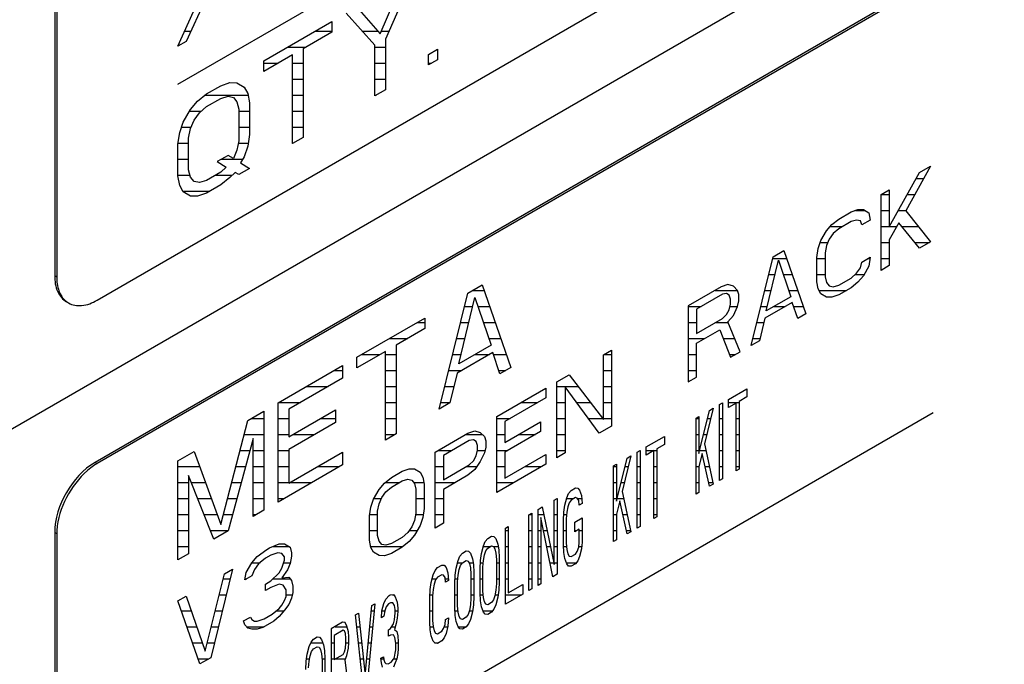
# Model space of a CAD drawing. Header units: millimetres. Extents: x 0 to 5600, y -1552 to 3960.
# Tile 157 of 199: x 4809 to 4843, y 2545 to 2567. Entities that reach past the tile are written whole.
import ezdxf

# ---------------------------------------------------------------- set-up
doc = ezdxf.new("R2010")
doc.units = ezdxf.units.MM
doc.header["$LTSCALE"] = 308
doc.layers.get('0').update_dxf_attribs({"linetype": 'CONTINUOUS'})

msp = doc.modelspace()

# ---------------------------------------------------------------- linework, layer by layer
at = {"color": 7, "linetype": 'Continuous'}
for p, q in [((4811.71, 2557.258), (4879.592, 2596.449)), ((4597.774, 2430.966), (4882.384, 2595.285)), ((4810.225, 2594.041), (4810.225, 2558.115)), ((4810.296, 2594), (4810.296, 2558.074)), ((4879.521, 2590.774), (4811.639, 2551.583)), ((4879.592, 2590.733), (4811.71, 2551.542)), ((4814.538, 2564.81), (4840.97, 2580.07)), ((4821.613, 2566.573), (4822.427, 2568.446)), ((4822.803, 2568.663), (4821.801, 2566.386)), ((4814.538, 2566.137), (4815.352, 2567.962)), ((4815.496, 2567.763), (4814.826, 2566.303)), ((4820.799, 2567.506), (4821.613, 2566.573)), ((4821.425, 2566.17), (4820.424, 2567.289)), ((4817.544, 2565.627), (4819.923, 2567)), ((4819.923, 2567), (4819.923, 2566.631)), ((4819.923, 2566.631), (4818.921, 2566.053)), ((4821.801, 2566.386), (4821.801, 2564.614)), ((4814.826, 2566.303), (4814.538, 2566.137)), ((4818.921, 2566.053), (4818.921, 2562.952)), ((4821.425, 2564.398), (4821.425, 2566.17)), ((4823.304, 2565.851), (4823.617, 2566.032)), ((4823.617, 2566.032), (4823.617, 2565.663)), ((4818.545, 2565.836), (4817.544, 2565.257)), ((4818.545, 2562.735), (4818.545, 2565.836)), ((4823.304, 2565.482), (4823.304, 2565.851)), ((4817.544, 2565.257), (4817.544, 2565.627)), ((4823.617, 2565.663), (4823.304, 2565.482)), ((4815.54, 2564.47), (4816.041, 2564.759)), ((4816.041, 2564.759), (4816.354, 2564.866)), ((4816.354, 2564.866), (4816.604, 2564.863)), ((4816.604, 2564.863), (4816.855, 2564.712)), ((4816.855, 2564.712), (4816.98, 2564.489)), ((4815.227, 2564.215), (4815.54, 2564.47)), ((4815.54, 2564.027), (4816.041, 2564.316)), ((4816.041, 2564.316), (4816.291, 2564.387)), ((4816.291, 2564.387), (4816.479, 2564.348)), ((4816.479, 2564.348), (4816.604, 2564.198)), ((4816.98, 2564.489), (4817.043, 2564.156)), ((4821.801, 2564.614), (4821.425, 2564.398)), ((4814.977, 2563.923), (4815.227, 2564.215)), ((4815.29, 2563.809), (4815.54, 2564.027)), ((4816.604, 2564.198), (4816.667, 2563.939)), ((4817.043, 2564.156), (4817.043, 2563.049)), ((4814.726, 2563.483), (4814.977, 2563.923)), ((4815.102, 2563.552), (4815.29, 2563.809)), ((4816.667, 2563.939), (4816.667, 2562.832)), ((4814.601, 2563.116), (4814.726, 2563.483)), ((4814.914, 2562.927), (4814.977, 2563.259)), ((4814.977, 2563.259), (4815.102, 2563.552)), ((4814.538, 2562.71), (4814.601, 2563.116)), ((4814.914, 2561.82), (4814.914, 2562.927)), ((4817.043, 2563.049), (4816.98, 2562.643)), ((4818.921, 2562.952), (4818.545, 2562.735)), ((4814.538, 2561.603), (4814.538, 2562.71)), ((4816.667, 2562.832), (4816.604, 2562.5)), ((4816.98, 2562.643), (4816.855, 2562.276)), ((4816.291, 2562.32), (4815.916, 2562.103)), ((4816.479, 2562.207), (4816.291, 2562.32)), ((4816.604, 2562.5), (4816.479, 2562.207)), ((4816.855, 2562.276), (4816.73, 2562.056)), ((4815.916, 2562.103), (4816.229, 2561.914)), ((4816.229, 2561.914), (4816.041, 2561.732)), ((4816.73, 2562.056), (4817.043, 2561.867)), ((4840.871, 2561.948), (4840.009, 2560.378)), ((4840.488, 2561.727), (4840.871, 2561.948)), ((4814.601, 2561.27), (4814.538, 2561.603)), ((4814.977, 2561.56), (4814.914, 2561.82)), ((4815.102, 2561.411), (4814.977, 2561.56)), ((4816.041, 2561.732), (4815.54, 2561.443)), ((4816.354, 2561.544), (4816.041, 2561.289)), ((4816.542, 2561.726), (4816.354, 2561.544)), ((4816.667, 2561.65), (4816.542, 2561.726)), ((4817.043, 2561.867), (4816.667, 2561.65)), ((4839.434, 2559.82), (4840.488, 2561.727)), ((4814.726, 2561.047), (4814.601, 2561.27)), ((4815.29, 2561.372), (4815.102, 2561.411)), ((4815.54, 2561.443), (4815.29, 2561.372)), ((4816.041, 2561.289), (4815.54, 2561)), ((4814.977, 2560.896), (4814.726, 2561.047)), ((4815.227, 2560.893), (4814.977, 2560.896)), ((4815.54, 2561), (4815.227, 2560.893)), ((4839.147, 2560.953), (4839.434, 2561.119)), ((4839.147, 2558.299), (4839.147, 2560.953)), ((4839.434, 2561.119), (4839.434, 2559.82)), ((4837.663, 2560.096), (4838.094, 2560.345)), ((4838.094, 2560.345), (4838.333, 2560.426)), ((4838.333, 2560.426), (4838.525, 2560.424)), ((4838.525, 2560.424), (4838.716, 2560.309)), ((4838.716, 2560.309), (4838.764, 2560.054)), ((4840.009, 2560.378), (4840.871, 2559.294)), ((4837.232, 2559.678), (4837.424, 2559.901)), ((4837.424, 2559.901), (4837.663, 2560.096)), ((4838.094, 2560.006), (4837.663, 2559.757)), ((4838.285, 2560.06), (4838.094, 2560.006)), ((4838.429, 2560.03), (4838.285, 2560.06)), ((4838.477, 2559.888), (4838.429, 2560.03)), ((4838.764, 2560.054), (4838.477, 2559.888)), ((4839.769, 2559.957), (4839.434, 2559.368)), ((4840.488, 2559.073), (4839.769, 2559.957)), ((4837.041, 2559.341), (4837.232, 2559.678)), ((4837.471, 2559.59), (4837.328, 2559.394)), ((4837.663, 2559.757), (4837.471, 2559.59)), ((4836.945, 2559.06), (4837.041, 2559.341)), ((4837.232, 2559.17), (4837.184, 2558.916)), ((4837.328, 2559.394), (4837.232, 2559.17)), ((4839.434, 2559.368), (4839.434, 2558.465)), ((4840.871, 2559.294), (4840.488, 2559.073)), ((4835.365, 2558.769), (4835.748, 2558.99)), ((4835.748, 2558.99), (4836.514, 2556.779)), ((4836.897, 2558.75), (4836.945, 2559.06)), ((4837.184, 2558.916), (4837.184, 2558.069)), ((4834.599, 2555.673), (4835.365, 2558.769)), ((4835.125, 2556.881), (4835.556, 2558.654)), ((4835.556, 2558.654), (4835.987, 2557.378)), ((4836.897, 2557.903), (4836.897, 2558.75)), ((4838.429, 2558.393), (4838.477, 2558.59)), ((4838.477, 2558.59), (4838.764, 2558.756)), ((4838.716, 2558.446), (4838.525, 2558.109)), ((4838.764, 2558.756), (4838.716, 2558.446)), ((4839.434, 2558.465), (4839.147, 2558.299)), ((4810.225, 2558.115), (4810.296, 2558.074)), ((4838.094, 2558.03), (4838.285, 2558.197)), ((4838.285, 2558.197), (4838.429, 2558.393)), ((4838.525, 2558.109), (4838.333, 2557.886)), ((4824.681, 2557.5), (4825.182, 2557.789)), ((4825.182, 2557.789), (4826.184, 2554.897)), ((4833.785, 2557.8), (4833.546, 2557.719)), ((4833.976, 2557.742), (4833.785, 2557.8)), ((4836.945, 2557.649), (4836.897, 2557.903)), ((4837.184, 2558.069), (4837.232, 2557.871)), ((4837.232, 2557.871), (4837.328, 2557.757)), ((4837.328, 2557.757), (4837.471, 2557.727)), ((4837.471, 2557.727), (4837.663, 2557.781)), ((4837.663, 2557.781), (4838.094, 2558.03)), ((4838.333, 2557.886), (4838.094, 2557.691)), ((4823.679, 2553.451), (4824.681, 2557.5)), ((4833.546, 2557.719), (4832.396, 2557.055)), ((4833.593, 2557.464), (4832.684, 2556.939)), ((4833.737, 2557.491), (4833.593, 2557.464)), ((4833.833, 2557.433), (4833.737, 2557.491)), ((4833.881, 2557.291), (4833.833, 2557.433)), ((4834.12, 2557.599), (4833.976, 2557.742)), ((4834.168, 2557.457), (4834.12, 2557.599)), ((4834.168, 2557.231), (4834.168, 2557.457)), ((4837.041, 2557.478), (4836.945, 2557.649)), ((4837.232, 2557.363), (4837.041, 2557.478)), ((4837.663, 2557.442), (4837.424, 2557.361)), ((4838.094, 2557.691), (4837.663, 2557.442)), ((4824.368, 2555.03), (4824.931, 2557.349)), ((4824.931, 2557.349), (4825.495, 2555.681)), ((4832.396, 2557.055), (4832.396, 2554.402)), ((4833.833, 2556.925), (4833.881, 2557.122)), ((4833.881, 2557.122), (4833.881, 2557.291)), ((4834.12, 2557.034), (4834.168, 2557.231)), ((4836.035, 2557.18), (4835.078, 2556.627)), ((4835.987, 2557.378), (4835.125, 2556.881)), ((4836.227, 2556.613), (4836.035, 2557.18)), ((4837.424, 2557.361), (4837.232, 2557.363)), ((4832.684, 2556.939), (4832.684, 2556.092)), ((4833.593, 2556.617), (4833.737, 2556.757)), ((4833.737, 2556.757), (4833.833, 2556.925)), ((4833.785, 2556.502), (4833.976, 2556.725)), ((4833.976, 2556.725), (4834.12, 2557.034)), ((4836.514, 2556.779), (4836.227, 2556.613)), ((4820.799, 2555.259), (4823.178, 2556.632)), ((4823.178, 2556.632), (4823.178, 2556.263)), ((4832.684, 2556.092), (4833.593, 2556.617)), ((4834.216, 2555.452), (4833.785, 2556.502)), ((4835.078, 2556.627), (4834.886, 2555.839)), ((4823.178, 2556.263), (4822.177, 2555.685)), ((4832.684, 2555.753), (4833.498, 2556.223)), ((4833.498, 2556.223), (4833.881, 2555.259)), ((4822.177, 2555.685), (4822.177, 2552.584)), ((4825.495, 2555.681), (4824.368, 2555.03)), ((4832.684, 2554.568), (4832.684, 2555.753)), ((4834.886, 2555.839), (4834.599, 2555.673)), ((4821.801, 2555.468), (4820.799, 2554.89)), ((4821.801, 2552.367), (4821.801, 2555.468)), ((4825.557, 2555.422), (4824.305, 2554.699)), ((4825.808, 2554.68), (4825.557, 2555.422)), ((4829.428, 2555.342), (4829.715, 2555.507)), ((4829.428, 2553.083), (4829.428, 2555.342)), ((4829.715, 2555.507), (4829.715, 2552.854)), ((4833.881, 2555.259), (4834.216, 2555.452)), ((4820.799, 2554.89), (4820.799, 2555.259)), ((4818.044, 2553.668), (4820.298, 2554.97)), ((4820.298, 2554.97), (4820.298, 2554.527)), ((4824.305, 2554.699), (4824.055, 2553.668)), ((4826.184, 2554.897), (4825.808, 2554.68)), ((4827.8, 2554.402), (4828.231, 2554.651)), ((4828.231, 2554.651), (4829.428, 2553.083)), ((4820.298, 2554.527), (4818.42, 2553.442)), ((4827.8, 2551.748), (4827.8, 2554.402)), ((4832.396, 2554.402), (4832.684, 2554.568)), ((4825.694, 2553.186), (4827.417, 2554.181)), ((4827.417, 2554.181), (4827.417, 2553.842)), ((4829.284, 2552.605), (4828.088, 2554.229)), ((4828.088, 2554.229), (4828.088, 2551.914)), ((4833.809, 2553.788), (4834.446, 2554.156)), ((4834.446, 2554.156), (4834.446, 2553.874)), ((4818.044, 2550.198), (4818.044, 2553.668)), ((4824.055, 2553.668), (4823.679, 2553.451)), ((4827.417, 2553.842), (4825.981, 2553.013)), ((4833.49, 2553.604), (4833.591, 2553.662)), ((4833.591, 2553.662), (4833.591, 2551.009)), ((4833.809, 2553.506), (4833.809, 2553.788)), ((4834.077, 2553.661), (4833.809, 2553.506)), ((4834.077, 2551.289), (4834.077, 2553.661)), ((4834.446, 2553.874), (4834.177, 2553.719)), ((4834.177, 2553.719), (4834.177, 2551.347)), ((4814.538, 2538.07), (4840.97, 2553.33)), ((4816.98, 2553.054), (4817.544, 2553.379)), ((4817.544, 2553.379), (4817.544, 2549.909)), ((4818.42, 2553.442), (4818.42, 2552.482)), ((4818.42, 2552.482), (4820.048, 2553.422)), ((4820.048, 2553.422), (4820.048, 2552.979)), ((4832.77, 2551.89), (4833.139, 2553.401)), ((4833.273, 2553.479), (4832.971, 2552.232)), ((4833.139, 2553.401), (4833.273, 2553.479)), ((4833.49, 2550.951), (4833.49, 2553.604)), ((4816.041, 2549.411), (4816.98, 2553.054)), ((4820.048, 2552.979), (4818.42, 2552.039)), ((4825.694, 2550.532), (4825.694, 2553.186)), ((4825.981, 2553.013), (4825.981, 2552.279)), ((4825.981, 2552.279), (4827.226, 2552.997)), ((4827.226, 2552.997), (4827.226, 2552.659)), ((4832.669, 2553.13), (4832.77, 2553.188)), ((4832.669, 2550.477), (4832.669, 2553.13)), ((4832.77, 2553.188), (4832.77, 2551.89)), ((4822.177, 2552.584), (4821.801, 2552.367)), ((4823.539, 2551.942), (4824.688, 2552.605)), ((4824.688, 2552.605), (4824.928, 2552.687)), ((4824.928, 2552.687), (4825.119, 2552.628)), ((4825.119, 2552.628), (4825.263, 2552.485)), ((4827.226, 2552.659), (4825.981, 2551.94)), ((4829.715, 2552.854), (4829.284, 2552.605)), ((4817.168, 2552.424), (4816.291, 2549.186)), ((4817.168, 2549.692), (4817.168, 2552.424)), ((4824.736, 2552.35), (4823.827, 2551.825)), ((4824.88, 2552.377), (4824.736, 2552.35)), ((4824.976, 2552.319), (4824.88, 2552.377)), ((4825.023, 2552.177), (4824.976, 2552.319)), ((4825.263, 2552.485), (4825.311, 2552.343)), ((4825.311, 2552.343), (4825.311, 2552.117)), ((4830.927, 2552.124), (4831.563, 2552.492)), ((4831.563, 2552.492), (4831.563, 2552.21)), ((4832.971, 2552.232), (4833.273, 2550.825)), ((4814.538, 2551.644), (4815.102, 2551.969)), ((4815.102, 2551.969), (4816.041, 2549.411)), ((4818.42, 2552.039), (4818.42, 2550.858)), ((4818.42, 2550.858), (4820.298, 2551.942)), ((4820.298, 2551.942), (4820.298, 2551.499)), ((4823.539, 2549.288), (4823.539, 2551.942)), ((4824.976, 2551.811), (4825.023, 2552.008)), ((4825.023, 2552.008), (4825.023, 2552.177)), ((4825.263, 2551.92), (4825.119, 2551.612)), ((4825.311, 2552.117), (4825.263, 2551.92)), ((4825.981, 2551.94), (4825.981, 2551.037)), ((4828.088, 2551.914), (4827.8, 2551.748)), ((4830.608, 2551.94), (4830.709, 2551.998)), ((4830.608, 2549.287), (4830.608, 2551.94)), ((4830.709, 2551.998), (4830.709, 2549.345)), ((4830.927, 2551.842), (4830.927, 2552.124)), ((4831.195, 2551.997), (4830.927, 2551.842)), ((4831.195, 2549.625), (4831.195, 2551.997)), ((4831.563, 2552.21), (4831.295, 2552.055)), ((4831.295, 2552.055), (4831.295, 2549.683)), ((4832.887, 2551.901), (4832.77, 2551.438)), ((4833.139, 2550.748), (4832.887, 2551.901)), ((4811.639, 2551.583), (4811.71, 2551.542)), ((4814.538, 2548.174), (4814.538, 2551.644)), ((4823.827, 2551.825), (4823.827, 2550.978)), ((4824.736, 2551.503), (4824.88, 2551.643)), ((4824.88, 2551.643), (4824.976, 2551.811)), ((4825.119, 2551.612), (4824.928, 2551.332)), ((4825.981, 2551.037), (4827.417, 2551.866)), ((4827.417, 2551.866), (4827.417, 2551.527)), ((4829.888, 2550.226), (4830.256, 2551.737)), ((4830.39, 2551.815), (4830.089, 2550.568)), ((4830.256, 2551.737), (4830.39, 2551.815)), ((4820.298, 2551.499), (4818.044, 2550.198)), ((4822.007, 2551.057), (4822.39, 2551.278)), ((4822.39, 2551.278), (4822.63, 2551.36)), ((4822.63, 2551.36), (4822.821, 2551.358)), ((4822.821, 2551.358), (4823.013, 2551.242)), ((4823.013, 2551.242), (4823.108, 2551.072)), ((4823.827, 2550.978), (4824.736, 2551.503)), ((4824.928, 2551.332), (4824.688, 2551.137)), ((4827.417, 2551.527), (4825.694, 2550.532)), ((4829.787, 2551.466), (4829.888, 2551.524)), ((4829.787, 2548.813), (4829.787, 2551.466)), ((4829.888, 2551.524), (4829.888, 2550.226)), ((4832.77, 2551.438), (4832.77, 2550.535)), ((4834.177, 2551.347), (4834.077, 2551.289)), ((4815.791, 2548.897), (4814.914, 2551.123)), ((4814.914, 2551.123), (4814.914, 2548.391)), ((4821.576, 2550.639), (4821.768, 2550.862)), ((4821.768, 2550.862), (4822.007, 2551.057)), ((4822.007, 2550.718), (4822.39, 2550.94)), ((4822.39, 2550.94), (4822.582, 2550.994)), ((4822.582, 2550.994), (4822.725, 2550.964)), ((4822.725, 2550.964), (4822.821, 2550.85)), ((4823.108, 2551.072), (4823.156, 2550.817)), ((4824.688, 2551.137), (4823.827, 2550.64)), ((4833.591, 2551.009), (4833.49, 2550.951)), ((4821.385, 2550.303), (4821.576, 2550.639)), ((4821.672, 2550.355), (4821.816, 2550.551)), ((4821.816, 2550.551), (4822.007, 2550.718)), ((4822.821, 2550.85), (4822.869, 2550.651)), ((4822.869, 2550.651), (4822.869, 2549.804)), ((4823.156, 2550.817), (4823.156, 2549.97)), ((4823.827, 2550.64), (4823.827, 2549.454)), ((4828.212, 2550.501), (4828.296, 2550.605)), ((4828.296, 2550.605), (4828.447, 2550.692)), ((4828.447, 2550.692), (4828.53, 2550.684)), ((4828.53, 2550.684), (4828.597, 2550.61)), ((4828.597, 2550.61), (4828.664, 2550.423)), ((4830.089, 2550.568), (4830.39, 2549.161)), ((4832.77, 2550.535), (4832.669, 2550.477)), ((4833.273, 2550.825), (4833.139, 2550.748)), ((4821.289, 2550.021), (4821.385, 2550.303)), ((4821.576, 2550.131), (4821.672, 2550.355)), ((4827.709, 2550.267), (4827.81, 2550.325)), ((4827.709, 2548.008), (4827.709, 2550.267)), ((4827.81, 2550.325), (4827.81, 2547.671)), ((4828.078, 2550.084), (4828.145, 2550.349)), ((4828.145, 2550.349), (4828.212, 2550.501)), ((4828.229, 2550.171), (4828.179, 2550.029)), ((4828.296, 2550.267), (4828.229, 2550.171)), ((4828.447, 2550.354), (4828.296, 2550.267)), ((4828.514, 2550.336), (4828.447, 2550.354)), ((4828.564, 2550.252), (4828.514, 2550.336)), ((4828.581, 2550.092), (4828.564, 2550.252)), ((4828.664, 2550.423), (4828.681, 2550.15)), ((4830.005, 2550.237), (4829.888, 2549.774)), ((4830.256, 2549.084), (4830.005, 2550.237)), ((4817.544, 2549.909), (4817.168, 2549.692)), ((4821.241, 2549.712), (4821.289, 2550.021)), ((4821.528, 2549.877), (4821.576, 2550.131)), ((4821.528, 2549.03), (4821.528, 2549.877)), ((4823.156, 2549.97), (4823.108, 2549.66)), ((4827.14, 2549.938), (4827.29, 2550.025)), ((4827.14, 2547.284), (4827.14, 2549.938)), ((4827.29, 2550.025), (4827.709, 2548.008)), ((4828.028, 2549.547), (4828.044, 2549.839)), ((4828.044, 2549.839), (4828.078, 2550.084)), ((4828.145, 2549.841), (4828.128, 2549.605)), ((4828.179, 2550.029), (4828.145, 2549.841)), ((4828.681, 2550.15), (4828.581, 2550.092)), ((4821.241, 2548.865), (4821.241, 2549.712)), ((4822.821, 2549.551), (4822.725, 2549.326)), ((4822.869, 2549.804), (4822.821, 2549.551)), ((4823.108, 2549.66), (4823.013, 2549.379)), ((4826.821, 2549.754), (4826.922, 2549.812)), ((4826.821, 2547.1), (4826.821, 2549.754)), ((4826.922, 2549.812), (4826.922, 2547.158)), ((4827.659, 2547.584), (4827.24, 2549.657)), ((4827.24, 2549.657), (4827.24, 2547.342)), ((4828.028, 2548.7), (4828.028, 2549.547)), ((4828.128, 2549.605), (4828.128, 2548.758)), ((4828.43, 2549.497), (4828.681, 2549.642)), ((4828.43, 2549.158), (4828.43, 2549.497)), ((4828.681, 2549.642), (4828.681, 2548.795)), ((4829.888, 2549.774), (4829.888, 2548.871)), ((4831.295, 2549.683), (4831.195, 2549.625)), ((4810.225, 2549.133), (4810.296, 2549.093)), ((4810.225, 2549.133), (4810.225, 2513.207)), ((4816.291, 2549.186), (4815.791, 2548.897)), ((4822.582, 2549.13), (4822.39, 2548.963)), ((4822.725, 2549.326), (4822.582, 2549.13)), ((4823.013, 2549.379), (4822.821, 2549.043)), ((4823.827, 2549.454), (4823.539, 2549.288)), ((4826, 2549.28), (4826.101, 2549.338)), ((4826, 2546.626), (4826, 2549.28)), ((4826.101, 2549.338), (4826.101, 2547.023)), ((4828.581, 2549.245), (4828.43, 2549.158)), ((4828.581, 2548.794), (4828.581, 2549.245)), ((4830.39, 2549.161), (4830.256, 2549.084)), ((4830.709, 2549.345), (4830.608, 2549.287)), ((4810.296, 2549.093), (4810.296, 2513.166)), ((4821.289, 2548.61), (4821.241, 2548.865)), ((4821.576, 2548.832), (4821.528, 2549.03)), ((4821.672, 2548.718), (4821.576, 2548.832)), ((4822.39, 2548.963), (4822.007, 2548.742)), ((4822.63, 2548.819), (4822.39, 2548.625)), ((4822.821, 2549.043), (4822.63, 2548.819)), ((4825.229, 2548.666), (4825.296, 2548.817)), ((4825.296, 2548.817), (4825.38, 2548.922)), ((4825.38, 2548.922), (4825.514, 2548.999)), ((4825.514, 2548.999), (4825.598, 2548.991)), ((4825.598, 2548.991), (4825.665, 2548.917)), ((4825.665, 2548.917), (4825.732, 2548.73)), ((4828.564, 2548.615), (4828.581, 2548.794)), ((4828.681, 2548.795), (4828.664, 2548.56)), ((4829.888, 2548.871), (4829.787, 2548.813)), ((4817.315, 2548.292), (4817.65, 2548.542)), ((4817.65, 2548.542), (4817.746, 2548.597)), ((4817.746, 2548.597), (4818.081, 2548.734)), ((4818.081, 2548.734), (4818.273, 2548.732)), ((4818.273, 2548.732), (4818.464, 2548.616)), ((4818.464, 2548.616), (4818.512, 2548.418)), ((4821.385, 2548.439), (4821.289, 2548.61)), ((4821.576, 2548.324), (4821.385, 2548.439)), ((4821.816, 2548.688), (4821.672, 2548.718)), ((4822.007, 2548.742), (4821.816, 2548.688)), ((4822.39, 2548.625), (4822.007, 2548.403)), ((4824.492, 2548.409), (4824.626, 2548.487)), ((4824.626, 2548.487), (4824.71, 2548.479)), ((4824.71, 2548.479), (4824.777, 2548.404)), ((4825.162, 2548.401), (4825.229, 2548.666)), ((4825.263, 2548.346), (4825.313, 2548.488)), ((4825.313, 2548.488), (4825.38, 2548.583)), ((4825.38, 2548.583), (4825.514, 2548.661)), ((4825.514, 2548.661), (4825.581, 2548.643)), ((4825.581, 2548.643), (4825.631, 2548.559)), ((4825.631, 2548.559), (4825.665, 2548.409)), ((4825.732, 2548.73), (4825.766, 2548.523)), ((4825.766, 2548.523), (4825.782, 2548.251)), ((4828.044, 2548.428), (4828.028, 2548.7)), ((4828.128, 2548.758), (4828.145, 2548.542)), ((4828.145, 2548.542), (4828.179, 2548.392)), ((4828.447, 2548.378), (4828.514, 2548.473)), ((4828.514, 2548.473), (4828.564, 2548.615)), ((4828.664, 2548.56), (4828.597, 2548.295)), ((4814.914, 2548.391), (4814.538, 2548.174)), ((4817.124, 2548.068), (4817.315, 2548.292)), ((4817.603, 2548.232), (4817.363, 2548.037)), ((4817.794, 2548.342), (4817.603, 2548.232)), ((4818.033, 2548.424), (4817.794, 2548.342)), ((4818.177, 2548.394), (4818.033, 2548.424)), ((4818.273, 2548.28), (4818.177, 2548.394)), ((4818.177, 2547.886), (4818.273, 2548.167)), ((4818.273, 2548.167), (4818.273, 2548.28)), ((4818.512, 2548.305), (4818.464, 2548.052)), ((4818.512, 2548.418), (4818.512, 2548.305)), ((4821.768, 2548.322), (4821.576, 2548.324)), ((4822.007, 2548.403), (4821.768, 2548.322)), ((4824.274, 2547.888), (4824.341, 2548.153)), ((4824.341, 2548.153), (4824.408, 2548.304)), ((4824.408, 2548.304), (4824.492, 2548.409)), ((4824.492, 2548.07), (4824.626, 2548.148)), ((4824.626, 2548.148), (4824.693, 2548.13)), ((4824.693, 2548.13), (4824.743, 2548.046)), ((4824.777, 2548.404), (4824.844, 2548.217)), ((4824.844, 2548.217), (4824.877, 2548.011)), ((4825.112, 2547.864), (4825.129, 2548.156)), ((4825.129, 2548.156), (4825.162, 2548.401)), ((4825.213, 2547.922), (4825.229, 2548.157)), ((4825.229, 2548.157), (4825.263, 2548.346)), ((4825.665, 2548.409), (4825.682, 2548.193)), ((4825.682, 2548.193), (4825.682, 2547.346)), ((4825.782, 2548.251), (4825.782, 2547.404)), ((4828.078, 2548.221), (4828.044, 2548.428)), ((4828.145, 2548.034), (4828.078, 2548.221)), ((4828.179, 2548.392), (4828.229, 2548.308)), ((4828.229, 2548.308), (4828.296, 2548.29)), ((4828.296, 2548.29), (4828.447, 2548.378)), ((4828.53, 2548.144), (4828.447, 2548.039)), ((4828.597, 2548.295), (4828.53, 2548.144)), ((4816.453, 2547.851), (4815.687, 2544.755)), ((4816.166, 2547.685), (4816.453, 2547.851)), ((4816.932, 2547.732), (4817.124, 2548.068)), ((4817.22, 2547.841), (4817.124, 2547.617)), ((4817.363, 2548.037), (4817.22, 2547.841)), ((4818.081, 2547.718), (4818.177, 2547.886)), ((4818.369, 2547.827), (4818.177, 2547.547)), ((4818.464, 2548.052), (4818.369, 2547.827)), ((4823.47, 2547.65), (4823.537, 2547.801)), ((4823.537, 2547.801), (4823.621, 2547.906)), ((4823.621, 2547.906), (4823.771, 2547.993)), ((4823.771, 2547.993), (4823.855, 2547.985)), ((4823.855, 2547.985), (4823.922, 2547.911)), ((4823.922, 2547.911), (4823.989, 2547.724)), ((4824.241, 2547.643), (4824.274, 2547.888)), ((4824.341, 2547.645), (4824.375, 2547.833)), ((4824.375, 2547.833), (4824.425, 2547.975)), ((4824.425, 2547.975), (4824.492, 2548.07)), ((4824.743, 2548.046), (4824.777, 2547.896)), ((4824.777, 2547.896), (4824.794, 2547.68)), ((4824.877, 2548.011), (4824.894, 2547.738)), ((4825.112, 2547.017), (4825.112, 2547.864)), ((4825.213, 2547.075), (4825.213, 2547.922)), ((4828.212, 2547.96), (4828.145, 2548.034)), ((4828.296, 2547.952), (4828.212, 2547.96)), ((4828.447, 2548.039), (4828.296, 2547.952)), ((4815.496, 2544.983), (4816.166, 2547.685)), ((4816.884, 2547.478), (4816.932, 2547.732)), ((4817.124, 2547.617), (4816.884, 2547.478)), ((4817.603, 2547.328), (4817.794, 2547.439)), ((4817.794, 2547.439), (4818.081, 2547.718)), ((4818.177, 2547.547), (4818.416, 2547.573)), ((4818.416, 2547.573), (4818.512, 2547.458)), ((4818.512, 2547.458), (4818.56, 2547.26)), ((4823.403, 2547.385), (4823.47, 2547.65)), ((4823.554, 2547.472), (4823.503, 2547.33)), ((4823.621, 2547.567), (4823.554, 2547.472)), ((4823.771, 2547.654), (4823.621, 2547.567)), ((4823.838, 2547.637), (4823.771, 2547.654)), ((4823.889, 2547.553), (4823.838, 2547.637)), ((4823.906, 2547.393), (4823.889, 2547.553)), ((4824.006, 2547.451), (4823.906, 2547.393)), ((4823.989, 2547.724), (4824.006, 2547.451)), ((4824.224, 2547.351), (4824.241, 2547.643)), ((4824.324, 2547.409), (4824.341, 2547.645)), ((4824.324, 2546.562), (4824.324, 2547.409)), ((4824.794, 2547.68), (4824.794, 2546.833)), ((4824.894, 2547.738), (4824.894, 2546.891)), ((4827.81, 2547.671), (4827.659, 2547.584)), ((4817.603, 2547.103), (4817.603, 2547.328)), ((4817.794, 2547.213), (4817.603, 2547.103)), ((4818.081, 2547.323), (4817.794, 2547.213)), ((4818.225, 2547.293), (4818.081, 2547.323)), ((4818.321, 2547.122), (4818.225, 2547.293)), ((4818.321, 2546.896), (4818.321, 2547.122)), ((4818.56, 2547.26), (4818.56, 2547.034)), ((4823.353, 2546.848), (4823.369, 2547.14)), ((4823.369, 2547.14), (4823.403, 2547.385)), ((4823.47, 2547.142), (4823.453, 2546.906)), ((4823.503, 2547.33), (4823.47, 2547.142)), ((4824.224, 2546.504), (4824.224, 2547.351)), ((4825.229, 2546.859), (4825.213, 2547.075)), ((4825.665, 2547.11), (4825.631, 2546.922)), ((4825.682, 2547.346), (4825.665, 2547.11)), ((4825.766, 2547.112), (4825.732, 2546.867)), ((4825.782, 2547.404), (4825.766, 2547.112)), ((4826.101, 2547.023), (4826.603, 2547.313)), ((4826.603, 2547.313), (4826.603, 2546.975)), ((4826.922, 2547.158), (4826.821, 2547.1)), ((4827.24, 2547.342), (4827.14, 2547.284)), ((4814.538, 2546.745), (4814.826, 2546.911)), ((4815.304, 2544.534), (4814.538, 2546.745)), ((4814.826, 2546.911), (4815.496, 2544.983)), ((4818.177, 2546.587), (4818.273, 2546.756)), ((4818.273, 2546.756), (4818.321, 2546.896)), ((4818.512, 2546.837), (4818.416, 2546.613)), ((4818.56, 2547.034), (4818.512, 2546.837)), ((4821.744, 2546.653), (4821.811, 2546.805)), ((4821.811, 2546.805), (4821.928, 2546.929)), ((4821.928, 2546.929), (4821.962, 2546.948)), ((4821.962, 2546.948), (4822.079, 2546.96)), ((4822.079, 2546.96), (4822.146, 2546.885)), ((4822.146, 2546.885), (4822.213, 2546.698)), ((4823.353, 2546.001), (4823.353, 2546.848)), ((4823.453, 2546.906), (4823.453, 2546.059)), ((4824.794, 2546.833), (4824.777, 2546.598)), ((4824.894, 2546.891), (4824.877, 2546.599)), ((4825.129, 2546.744), (4825.112, 2547.017)), ((4825.162, 2546.538), (4825.129, 2546.744)), ((4825.263, 2546.709), (4825.229, 2546.859)), ((4825.581, 2546.78), (4825.514, 2546.684)), ((4825.631, 2546.922), (4825.581, 2546.78)), ((4825.732, 2546.867), (4825.665, 2546.602)), ((4826.603, 2546.975), (4826, 2546.626)), ((4817.842, 2546.281), (4818.081, 2546.476)), ((4818.081, 2546.476), (4818.177, 2546.587)), ((4818.273, 2546.417), (4818.081, 2546.193)), ((4818.416, 2546.613), (4818.273, 2546.417)), ((4821.09, 2544.13), (4821.325, 2546.581)), ((4821.425, 2546.639), (4821.157, 2543.83)), ((4821.325, 2546.581), (4821.425, 2546.639)), ((4821.66, 2546.153), (4821.677, 2546.389)), ((4821.677, 2546.389), (4821.744, 2546.653)), ((4821.777, 2546.39), (4821.744, 2546.202)), ((4821.828, 2546.532), (4821.777, 2546.39)), ((4821.911, 2546.637), (4821.828, 2546.532)), ((4821.978, 2546.676), (4821.911, 2546.637)), ((4822.062, 2546.668), (4821.978, 2546.676)), ((4822.113, 2546.584), (4822.062, 2546.668)), ((4822.146, 2546.434), (4822.113, 2546.584)), ((4822.146, 2546.321), (4822.146, 2546.434)), ((4822.213, 2546.698), (4822.23, 2546.482)), ((4822.23, 2546.482), (4822.23, 2546.369)), ((4824.241, 2546.232), (4824.224, 2546.504)), ((4824.341, 2546.346), (4824.324, 2546.562)), ((4824.743, 2546.409), (4824.693, 2546.267)), ((4824.777, 2546.598), (4824.743, 2546.409)), ((4824.877, 2546.599), (4824.844, 2546.354)), ((4825.229, 2546.351), (4825.162, 2546.538)), ((4825.313, 2546.625), (4825.263, 2546.709)), ((4825.38, 2546.607), (4825.313, 2546.625)), ((4825.514, 2546.684), (4825.38, 2546.607)), ((4825.598, 2546.451), (4825.514, 2546.346)), ((4825.665, 2546.602), (4825.598, 2546.451)), ((4816.836, 2546.039), (4817.076, 2546.177)), ((4816.884, 2545.898), (4816.836, 2546.039)), ((4817.076, 2546.177), (4817.124, 2546.092)), ((4817.124, 2546.092), (4817.22, 2546.035)), ((4817.22, 2546.035), (4817.315, 2546.033)), ((4817.315, 2546.033), (4817.555, 2546.115)), ((4817.555, 2546.115), (4817.842, 2546.281)), ((4818.081, 2546.193), (4817.89, 2546.026)), ((4820.755, 2546.252), (4820.856, 2546.31)), ((4821.023, 2543.753), (4820.755, 2546.252)), ((4820.856, 2546.31), (4821.09, 2544.13)), ((4821.744, 2546.202), (4821.66, 2546.153)), ((4822.079, 2545.943), (4822.113, 2546.076)), ((4822.113, 2546.076), (4822.146, 2546.321)), ((4822.213, 2546.134), (4822.18, 2545.945)), ((4822.23, 2546.369), (4822.213, 2546.134)), ((4823.453, 2546.059), (4823.47, 2545.843)), ((4823.889, 2545.915), (4823.906, 2546.094)), ((4823.906, 2546.094), (4824.006, 2546.153)), ((4824.006, 2546.153), (4823.989, 2545.861)), ((4824.274, 2546.025), (4824.241, 2546.232)), ((4824.375, 2546.196), (4824.341, 2546.346)), ((4824.425, 2546.112), (4824.375, 2546.196)), ((4824.492, 2546.094), (4824.425, 2546.112)), ((4824.626, 2546.172), (4824.492, 2546.094)), ((4824.693, 2546.267), (4824.626, 2546.172)), ((4824.777, 2546.089), (4824.71, 2545.938)), ((4824.844, 2546.354), (4824.777, 2546.089)), ((4825.296, 2546.276), (4825.229, 2546.351)), ((4825.38, 2546.268), (4825.296, 2546.276)), ((4825.514, 2546.346), (4825.38, 2546.268)), ((4816.98, 2545.783), (4816.884, 2545.898)), ((4817.124, 2545.753), (4816.98, 2545.783)), ((4817.315, 2545.751), (4817.124, 2545.753)), ((4817.507, 2545.805), (4817.315, 2545.751)), ((4817.89, 2546.026), (4817.507, 2545.805)), ((4820.303, 2545.991), (4819.901, 2545.758)), ((4819.901, 2545.758), (4819.901, 2543.105)), ((4820.32, 2545.718), (4820.001, 2545.534)), ((4820.387, 2545.982), (4820.303, 2545.991)), ((4820.37, 2545.691), (4820.32, 2545.718)), ((4820.403, 2545.597), (4820.37, 2545.691)), ((4820.454, 2545.852), (4820.387, 2545.982)), ((4820.504, 2545.655), (4820.454, 2545.852)), ((4821.911, 2545.734), (4821.978, 2545.772)), ((4821.911, 2545.508), (4821.911, 2545.734)), ((4821.978, 2545.772), (4822.079, 2545.943)), ((4822.18, 2545.945), (4822.113, 2545.737)), ((4822.113, 2545.737), (4822.196, 2545.672)), ((4823.369, 2545.728), (4823.353, 2546.001)), ((4823.403, 2545.522), (4823.369, 2545.728)), ((4823.47, 2545.843), (4823.503, 2545.693)), ((4823.503, 2545.693), (4823.554, 2545.609)), ((4823.771, 2545.678), (4823.838, 2545.773)), ((4823.838, 2545.773), (4823.889, 2545.915)), ((4823.989, 2545.861), (4823.922, 2545.596)), ((4824.341, 2545.838), (4824.274, 2546.025)), ((4824.408, 2545.764), (4824.341, 2545.838)), ((4824.492, 2545.756), (4824.408, 2545.764)), ((4824.626, 2545.833), (4824.492, 2545.756)), ((4824.71, 2545.938), (4824.626, 2545.833)), ((4819.197, 2545.296), (4819.281, 2545.4)), ((4819.281, 2545.4), (4819.415, 2545.478)), ((4819.415, 2545.478), (4819.498, 2545.47)), ((4819.498, 2545.47), (4819.565, 2545.396)), ((4819.565, 2545.396), (4819.633, 2545.208)), ((4820.001, 2545.534), (4820.001, 2544.687)), ((4820.42, 2545.437), (4820.403, 2545.597)), ((4820.42, 2545.268), (4820.42, 2545.437)), ((4820.521, 2545.495), (4820.504, 2545.655)), ((4820.521, 2545.269), (4820.521, 2545.495)), ((4821.978, 2545.547), (4821.911, 2545.508)), ((4822.079, 2545.548), (4821.978, 2545.547)), ((4822.129, 2545.464), (4822.079, 2545.548)), ((4822.163, 2545.258), (4822.129, 2545.464)), ((4822.196, 2545.672), (4822.23, 2545.522)), ((4822.23, 2545.522), (4822.247, 2545.306)), ((4823.47, 2545.335), (4823.403, 2545.522)), ((4823.554, 2545.609), (4823.621, 2545.591)), ((4823.621, 2545.591), (4823.771, 2545.678)), ((4823.771, 2545.34), (4823.621, 2545.253)), ((4823.855, 2545.444), (4823.771, 2545.34)), ((4823.922, 2545.596), (4823.855, 2545.444)), ((4819.063, 2544.879), (4819.13, 2545.144)), ((4819.13, 2545.144), (4819.197, 2545.296)), ((4819.214, 2544.967), (4819.281, 2545.062)), ((4819.281, 2545.062), (4819.415, 2545.139)), ((4819.415, 2545.139), (4819.482, 2545.121)), ((4819.482, 2545.121), (4819.532, 2545.037)), ((4819.532, 2545.037), (4819.565, 2544.887)), ((4819.633, 2545.208), (4819.666, 2545.002)), ((4819.666, 2545.002), (4819.683, 2544.729)), ((4820.37, 2544.957), (4820.403, 2545.089)), ((4820.403, 2545.089), (4820.42, 2545.268)), ((4820.454, 2544.836), (4820.504, 2545.09)), ((4820.504, 2545.09), (4820.521, 2545.269)), ((4822.146, 2544.909), (4822.163, 2545.032)), ((4822.163, 2545.032), (4822.163, 2545.258)), ((4822.247, 2545.08), (4822.23, 2544.901)), ((4822.247, 2545.306), (4822.247, 2545.08)), ((4823.537, 2545.261), (4823.47, 2545.335)), ((4823.621, 2545.253), (4823.537, 2545.261)), ((4815.687, 2544.755), (4815.304, 2544.534)), ((4819.029, 2544.634), (4819.063, 2544.879)), ((4819.13, 2544.636), (4819.163, 2544.825)), ((4819.163, 2544.825), (4819.214, 2544.967)), ((4819.565, 2544.887), (4819.582, 2544.671)), ((4819.582, 2544.671), (4819.582, 2543.824)), ((4819.683, 2544.729), (4819.683, 2543.882)), ((4820.001, 2544.687), (4820.32, 2544.871)), ((4820.32, 2544.871), (4820.37, 2544.957)), ((4820.387, 2544.684), (4820.454, 2544.836)), ((4820.537, 2543.472), (4820.387, 2544.684)), ((4821.643, 2544.732), (4821.727, 2544.78)), ((4821.66, 2544.572), (4821.643, 2544.732)), ((4821.727, 2544.78), (4821.744, 2544.677)), ((4821.744, 2544.677), (4821.777, 2544.584)), ((4821.995, 2544.596), (4822.079, 2544.701)), ((4822.079, 2544.701), (4822.113, 2544.777)), ((4822.113, 2544.777), (4822.146, 2544.909)), ((4822.196, 2544.712), (4822.146, 2544.571)), ((4822.23, 2544.901), (4822.196, 2544.712)), ((4819.013, 2544.342), (4819.029, 2544.634)), ((4819.113, 2544.4), (4819.13, 2544.636)), ((4821.694, 2544.422), (4821.66, 2544.572)), ((4821.777, 2544.584), (4821.811, 2544.546)), ((4821.811, 2544.546), (4821.895, 2544.538)), ((4821.895, 2544.538), (4821.995, 2544.596)), ((4822.146, 2544.571), (4822.079, 2544.419))]:
    msp.add_line(p, q, dxfattribs=at)
at = {"color": 2, "linetype": 'Continuous'}
for p, q in [((4814.774, 2566.665), (4814.992, 2566.665)), ((4819.341, 2566.665), (4819.923, 2566.665)), ((4820.983, 2566.665), (4821.534, 2566.665)), ((4821.653, 2566.665), (4821.923, 2566.665)), ((4818.371, 2566.105), (4819.011, 2566.105)), ((4821.425, 2566.105), (4821.801, 2566.105)), ((4817.544, 2565.545), (4818.041, 2565.545)), ((4818.545, 2565.545), (4818.921, 2565.545)), ((4821.425, 2565.545), (4821.801, 2565.545)), ((4823.304, 2565.545), (4823.412, 2565.545)), ((4818.545, 2564.985), (4818.921, 2564.985)), ((4821.425, 2564.985), (4821.801, 2564.985)), ((4815.484, 2564.425), (4816.992, 2564.425)), ((4818.545, 2564.425), (4818.921, 2564.425)), ((4821.425, 2564.425), (4821.472, 2564.425)), ((4814.943, 2563.865), (4815.354, 2563.865)), ((4816.667, 2563.865), (4817.043, 2563.865)), ((4818.545, 2563.865), (4818.921, 2563.865)), ((4814.665, 2563.305), (4814.996, 2563.305)), ((4816.667, 2563.305), (4817.043, 2563.305)), ((4818.545, 2563.305), (4818.921, 2563.305)), ((4814.544, 2562.745), (4814.914, 2562.745)), ((4816.651, 2562.745), (4816.996, 2562.745)), ((4818.545, 2562.745), (4818.562, 2562.745)), ((4814.538, 2562.185), (4814.914, 2562.185)), ((4816.058, 2562.185), (4816.803, 2562.185)), ((4814.538, 2561.625), (4814.961, 2561.625)), ((4815.855, 2561.625), (4816.437, 2561.625)), ((4840.372, 2561.517), (4840.634, 2561.517)), ((4814.716, 2561.065), (4815.652, 2561.065)), ((4839.154, 2560.957), (4839.434, 2560.957)), ((4840.062, 2560.957), (4840.327, 2560.957)), ((4838.247, 2560.397), (4838.57, 2560.397)), ((4839.147, 2560.397), (4839.434, 2560.397)), ((4839.753, 2560.397), (4840.019, 2560.397)), ((4837.368, 2559.837), (4837.801, 2559.837)), ((4839.147, 2559.837), (4839.434, 2559.837)), ((4839.444, 2559.837), (4839.701, 2559.837)), ((4839.867, 2559.837), (4840.439, 2559.837)), ((4837.019, 2559.277), (4837.278, 2559.277)), ((4839.147, 2559.277), (4839.434, 2559.277)), ((4840.322, 2559.277), (4840.841, 2559.277)), ((4835.352, 2558.717), (4835.843, 2558.717)), ((4836.897, 2558.717), (4837.184, 2558.717)), ((4838.697, 2558.717), (4838.758, 2558.717)), ((4839.147, 2558.717), (4839.434, 2558.717)), ((4835.213, 2558.157), (4835.436, 2558.157)), ((4835.724, 2558.157), (4836.037, 2558.157)), ((4836.897, 2558.157), (4837.184, 2558.157)), ((4838.239, 2558.157), (4838.552, 2558.157)), ((4824.849, 2557.597), (4825.248, 2557.597)), ((4833.334, 2557.597), (4834.121, 2557.597)), ((4835.075, 2557.597), (4835.299, 2557.597)), ((4835.913, 2557.597), (4836.231, 2557.597)), ((4836.974, 2557.597), (4837.931, 2557.597)), ((4824.566, 2557.037), (4824.855, 2557.037)), ((4825.037, 2557.037), (4825.442, 2557.037)), ((4832.396, 2557.037), (4832.853, 2557.037)), ((4833.86, 2557.037), (4834.121, 2557.037)), ((4834.936, 2557.037), (4835.163, 2557.037)), ((4835.396, 2557.037), (4835.787, 2557.037)), ((4836.083, 2557.037), (4836.425, 2557.037)), ((4822.909, 2556.477), (4823.178, 2556.477)), ((4824.428, 2556.477), (4824.719, 2556.477)), ((4825.226, 2556.477), (4825.636, 2556.477)), ((4832.396, 2556.477), (4832.684, 2556.477)), ((4833.35, 2556.477), (4833.795, 2556.477)), ((4834.798, 2556.477), (4835.041, 2556.477)), ((4821.939, 2555.917), (4822.579, 2555.917)), ((4824.289, 2555.917), (4824.583, 2555.917)), ((4825.415, 2555.917), (4825.83, 2555.917)), ((4832.396, 2555.917), (4832.967, 2555.917)), ((4833.619, 2555.917), (4834.025, 2555.917)), ((4834.659, 2555.917), (4834.905, 2555.917)), ((4820.969, 2555.357), (4821.609, 2555.357)), ((4821.801, 2555.357), (4822.177, 2555.357)), ((4824.151, 2555.357), (4824.447, 2555.357)), ((4824.934, 2555.357), (4825.445, 2555.357)), ((4825.579, 2555.357), (4826.024, 2555.357)), ((4829.455, 2555.357), (4829.715, 2555.357)), ((4832.396, 2555.357), (4832.684, 2555.357)), ((4833.842, 2555.357), (4834.051, 2555.357)), ((4819.999, 2554.797), (4820.298, 2554.797)), ((4821.801, 2554.797), (4822.177, 2554.797)), ((4824.012, 2554.797), (4824.475, 2554.797)), ((4825.769, 2554.797), (4826.01, 2554.797)), ((4829.428, 2554.797), (4829.715, 2554.797)), ((4832.396, 2554.797), (4832.684, 2554.797)), ((4819.029, 2554.237), (4819.797, 2554.237)), ((4821.801, 2554.237), (4822.177, 2554.237)), ((4823.874, 2554.237), (4824.193, 2554.237)), ((4827.8, 2554.237), (4828.547, 2554.237)), ((4829.428, 2554.237), (4829.715, 2554.237)), ((4818.059, 2553.677), (4818.827, 2553.677)), ((4821.801, 2553.677), (4822.177, 2553.677)), ((4823.735, 2553.677), (4824.057, 2553.677)), ((4826.545, 2553.677), (4827.132, 2553.677)), ((4827.8, 2553.677), (4828.088, 2553.677)), ((4828.494, 2553.677), (4828.975, 2553.677)), ((4829.428, 2553.677), (4829.715, 2553.677)), ((4833.809, 2553.677), (4834.177, 2553.677)), ((4817.089, 2553.117), (4817.544, 2553.117)), ((4818.044, 2553.117), (4818.42, 2553.117)), ((4819.519, 2553.117), (4820.048, 2553.117)), ((4821.801, 2553.117), (4822.177, 2553.117)), ((4825.694, 2553.117), (4826.162, 2553.117)), ((4827.8, 2553.117), (4828.088, 2553.117)), ((4828.907, 2553.117), (4829.402, 2553.117)), ((4829.428, 2553.117), (4829.715, 2553.117)), ((4832.669, 2553.117), (4832.77, 2553.117)), ((4833.069, 2553.117), (4833.185, 2553.117)), ((4833.49, 2553.117), (4833.591, 2553.117)), ((4834.077, 2553.117), (4834.177, 2553.117)), ((4816.852, 2552.557), (4817.544, 2552.557)), ((4818.044, 2552.557), (4818.42, 2552.557)), ((4818.549, 2552.557), (4819.317, 2552.557)), ((4821.801, 2552.557), (4822.13, 2552.557)), ((4824.605, 2552.557), (4825.191, 2552.557)), ((4825.694, 2552.557), (4825.981, 2552.557)), ((4826.463, 2552.557), (4827.05, 2552.557)), ((4827.8, 2552.557), (4828.088, 2552.557)), ((4832.669, 2552.557), (4832.77, 2552.557)), ((4832.933, 2552.557), (4833.05, 2552.557)), ((4833.49, 2552.557), (4833.591, 2552.557)), ((4834.077, 2552.557), (4834.177, 2552.557)), ((4816.708, 2551.997), (4817.052, 2551.997)), ((4817.168, 2551.997), (4817.544, 2551.997)), ((4818.044, 2551.997), (4818.42, 2551.997)), ((4823.635, 2551.997), (4824.124, 2551.997)), ((4825.021, 2551.997), (4825.281, 2551.997)), ((4825.694, 2551.997), (4826.08, 2551.997)), ((4827.8, 2551.997), (4828.088, 2551.997)), ((4830.706, 2551.997), (4830.709, 2551.997)), ((4830.927, 2551.997), (4831.295, 2551.997)), ((4832.669, 2551.997), (4832.77, 2551.997)), ((4832.796, 2551.997), (4833.021, 2551.997)), ((4833.49, 2551.997), (4833.591, 2551.997)), ((4834.077, 2551.997), (4834.177, 2551.997)), ((4814.538, 2551.437), (4815.297, 2551.437)), ((4816.563, 2551.437), (4816.901, 2551.437)), ((4817.168, 2551.437), (4817.544, 2551.437)), ((4818.044, 2551.437), (4818.42, 2551.437)), ((4819.423, 2551.437), (4820.19, 2551.437)), ((4823.539, 2551.437), (4823.827, 2551.437)), ((4824.621, 2551.437), (4825, 2551.437)), ((4825.694, 2551.437), (4825.981, 2551.437)), ((4826.674, 2551.437), (4827.261, 2551.437)), ((4829.787, 2551.437), (4829.888, 2551.437)), ((4830.183, 2551.437), (4830.299, 2551.437)), ((4830.608, 2551.437), (4830.709, 2551.437)), ((4831.195, 2551.437), (4831.295, 2551.437)), ((4832.669, 2551.437), (4832.77, 2551.437)), ((4832.988, 2551.437), (4833.141, 2551.437)), ((4833.49, 2551.437), (4833.591, 2551.437)), ((4834.077, 2551.437), (4834.177, 2551.437)), ((4814.538, 2550.877), (4814.914, 2550.877)), ((4815.011, 2550.877), (4815.503, 2550.877)), ((4816.419, 2550.877), (4816.749, 2550.877)), ((4817.168, 2550.877), (4817.544, 2550.877)), ((4818.044, 2550.877), (4818.42, 2550.877)), ((4818.453, 2550.877), (4819.22, 2550.877)), ((4821.786, 2550.877), (4822.282, 2550.877)), ((4822.798, 2550.877), (4823.145, 2550.877)), ((4823.539, 2550.877), (4824.238, 2550.877)), ((4825.694, 2550.877), (4826.291, 2550.877)), ((4829.787, 2550.877), (4829.888, 2550.877)), ((4830.047, 2550.877), (4830.164, 2550.877)), ((4830.608, 2550.877), (4830.709, 2550.877)), ((4831.195, 2550.877), (4831.295, 2550.877)), ((4832.669, 2550.877), (4832.77, 2550.877)), ((4833.11, 2550.877), (4833.261, 2550.877)), ((4814.538, 2550.317), (4814.914, 2550.317)), ((4815.231, 2550.317), (4815.708, 2550.317)), ((4816.275, 2550.317), (4816.598, 2550.317)), ((4817.168, 2550.317), (4817.544, 2550.317)), ((4818.044, 2550.317), (4818.25, 2550.317)), ((4821.393, 2550.317), (4821.656, 2550.317)), ((4822.869, 2550.317), (4823.156, 2550.317)), ((4823.539, 2550.317), (4823.827, 2550.317)), ((4827.796, 2550.317), (4827.81, 2550.317)), ((4828.137, 2550.317), (4828.383, 2550.317)), ((4828.525, 2550.317), (4828.671, 2550.317)), ((4829.787, 2550.317), (4829.888, 2550.317)), ((4829.91, 2550.317), (4830.143, 2550.317)), ((4830.608, 2550.317), (4830.709, 2550.317)), ((4831.195, 2550.317), (4831.295, 2550.317)), ((4814.538, 2549.757), (4814.914, 2549.757)), ((4815.452, 2549.757), (4815.914, 2549.757)), ((4816.13, 2549.757), (4816.446, 2549.757)), ((4817.168, 2549.757), (4817.28, 2549.757)), ((4821.248, 2549.757), (4821.528, 2549.757)), ((4822.86, 2549.757), (4823.123, 2549.757)), ((4823.539, 2549.757), (4823.827, 2549.757)), ((4826.826, 2549.757), (4826.922, 2549.757)), ((4827.14, 2549.757), (4827.346, 2549.757)), ((4827.709, 2549.757), (4827.81, 2549.757)), ((4828.04, 2549.757), (4828.139, 2549.757)), ((4829.787, 2549.757), (4829.888, 2549.757)), ((4830.11, 2549.757), (4830.263, 2549.757)), ((4830.608, 2549.757), (4830.709, 2549.757)), ((4831.195, 2549.757), (4831.295, 2549.757)), ((4814.538, 2549.197), (4814.914, 2549.197)), ((4815.672, 2549.197), (4816.294, 2549.197)), ((4821.241, 2549.197), (4821.528, 2549.197)), ((4822.63, 2549.197), (4822.909, 2549.197)), ((4826, 2549.197), (4826.101, 2549.197)), ((4826.821, 2549.197), (4826.922, 2549.197)), ((4827.14, 2549.197), (4827.24, 2549.197)), ((4827.333, 2549.197), (4827.462, 2549.197)), ((4827.709, 2549.197), (4827.81, 2549.197)), ((4828.028, 2549.197), (4828.128, 2549.197)), ((4828.43, 2549.197), (4828.497, 2549.197)), ((4828.581, 2549.197), (4828.681, 2549.197)), ((4829.787, 2549.197), (4829.888, 2549.197)), ((4830.232, 2549.197), (4830.383, 2549.197)), ((4814.538, 2548.637), (4814.914, 2548.637)), ((4817.844, 2548.637), (4818.43, 2548.637)), ((4821.284, 2548.637), (4822.405, 2548.637)), ((4825.222, 2548.637), (4825.473, 2548.637)), ((4825.585, 2548.637), (4825.747, 2548.637)), ((4826, 2548.637), (4826.101, 2548.637)), ((4826.821, 2548.637), (4826.922, 2548.637)), ((4827.14, 2548.637), (4827.24, 2548.637)), ((4827.446, 2548.637), (4827.579, 2548.637)), ((4827.709, 2548.637), (4827.81, 2548.637)), ((4828.032, 2548.637), (4828.138, 2548.637)), ((4828.566, 2548.637), (4828.67, 2548.637)), ((4817.131, 2548.077), (4817.412, 2548.077)), ((4818.242, 2548.077), (4818.469, 2548.077)), ((4824.322, 2548.077), (4824.503, 2548.077)), ((4824.725, 2548.077), (4824.867, 2548.077)), ((4825.124, 2548.077), (4825.224, 2548.077)), ((4825.682, 2548.077), (4825.782, 2548.077)), ((4826, 2548.077), (4826.101, 2548.077)), ((4826.821, 2548.077), (4826.922, 2548.077)), ((4827.14, 2548.077), (4827.24, 2548.077)), ((4827.559, 2548.077), (4827.695, 2548.077)), ((4827.709, 2548.077), (4827.81, 2548.077)), ((4828.13, 2548.077), (4828.477, 2548.077)), ((4816.125, 2547.517), (4816.371, 2547.517)), ((4816.892, 2547.517), (4816.951, 2547.517)), ((4817.874, 2547.517), (4818.463, 2547.517)), ((4823.436, 2547.517), (4823.585, 2547.517)), ((4823.893, 2547.517), (4824.002, 2547.517)), ((4824.233, 2547.517), (4824.332, 2547.517)), ((4824.794, 2547.517), (4824.894, 2547.517)), ((4825.112, 2547.517), (4825.213, 2547.517)), ((4825.682, 2547.517), (4825.782, 2547.517)), ((4826, 2547.517), (4826.101, 2547.517)), ((4826.821, 2547.517), (4826.922, 2547.517)), ((4827.14, 2547.517), (4827.24, 2547.517)), ((4815.986, 2546.957), (4816.232, 2546.957)), ((4818.321, 2546.957), (4818.541, 2546.957)), ((4822.05, 2546.957), (4822.081, 2546.957)), ((4823.359, 2546.957), (4823.457, 2546.957)), ((4824.224, 2546.957), (4824.324, 2546.957)), ((4824.794, 2546.957), (4824.894, 2546.957)), ((4825.116, 2546.957), (4825.222, 2546.957)), ((4825.638, 2546.957), (4825.744, 2546.957)), ((4826, 2546.957), (4826.573, 2546.957)), ((4814.659, 2546.397), (4815.004, 2546.397)), ((4815.847, 2546.397), (4816.094, 2546.397)), ((4817.984, 2546.397), (4818.256, 2546.397)), ((4821.307, 2546.397), (4821.402, 2546.397)), ((4821.679, 2546.397), (4821.78, 2546.397)), ((4822.146, 2546.397), (4822.23, 2546.397)), ((4823.353, 2546.397), (4823.453, 2546.397)), ((4824.23, 2546.397), (4824.337, 2546.397)), ((4824.739, 2546.397), (4824.85, 2546.397)), ((4825.213, 2546.397), (4825.555, 2546.397)), ((4814.853, 2545.837), (4815.199, 2545.837)), ((4815.708, 2545.837), (4815.955, 2545.837)), ((4816.935, 2545.837), (4817.562, 2545.837)), ((4820.037, 2545.837), (4820.457, 2545.837)), ((4820.8, 2545.837), (4820.907, 2545.837)), ((4821.254, 2545.837), (4821.349, 2545.837)), ((4822.016, 2545.837), (4822.145, 2545.837)), ((4823.363, 2545.837), (4823.471, 2545.837)), ((4823.861, 2545.837), (4823.983, 2545.837)), ((4824.342, 2545.837), (4824.629, 2545.837)), ((4815.047, 2545.277), (4815.394, 2545.277)), ((4815.569, 2545.277), (4815.817, 2545.277)), ((4819.189, 2545.277), (4819.608, 2545.277)), ((4819.901, 2545.277), (4820.001, 2545.277)), ((4820.42, 2545.277), (4820.521, 2545.277)), ((4820.86, 2545.277), (4820.967, 2545.277)), ((4821.2, 2545.277), (4821.295, 2545.277)), ((4822.16, 2545.277), (4822.247, 2545.277)), ((4823.522, 2545.277), (4823.663, 2545.277)), ((4815.241, 2544.717), (4815.622, 2544.717)), ((4819.041, 2544.717), (4819.144, 2544.717)), ((4819.579, 2544.717), (4819.683, 2544.717)), ((4819.901, 2544.717), (4820.001, 2544.717)), ((4820.053, 2544.717), (4820.401, 2544.717)), ((4820.92, 2544.717), (4821.027, 2544.717)), ((4821.147, 2544.717), (4821.242, 2544.717)), ((4821.645, 2544.717), (4821.737, 2544.717)), ((4822.086, 2544.717), (4822.197, 2544.717))]:
    msp.add_line(p, q, dxfattribs=at)
at = {"color": 7, "linetype": 'Continuous'}
for centre, start, end in [((4812.655, 2549.905), 120.0032, 121.056), ((4812.186, 2549.092), 178.9439, 179.9967)]:
    msp.add_arc(centre, 1.89, start, end, dxfattribs=at)
for points, knots in [([(4810.225, 2558.115), (4810.225, 2557.924), (4810.271, 2557.569), (4810.504, 2557.277), (4810.639, 2557.199)], [0, 0, 0, 0, 0.550826, 1, 1, 1, 1]), ([(4810.296, 2558.074), (4810.296, 2558.012), (4810.307, 2557.788), (4810.367, 2557.562), (4810.45, 2557.422)], [0, 0, 0, 0, 0.275992, 1, 1, 1, 1]), ([(4810.71, 2557.159), (4810.845, 2557.081), (4811.214, 2557.025), (4811.545, 2557.162), (4811.71, 2557.258)], [0, 0, 0, 0, 0.449176, 1, 1, 1, 1]), ([(4811.639, 2551.583), (4811.22, 2551.341), (4810.556, 2550.575), (4810.225, 2549.618), (4810.225, 2549.133)], [0, 0, 0, 0, 0.499998, 1, 1, 1, 1]), ([(4811.486, 2551.392), (4811.17, 2551.151), (4810.653, 2550.519), (4810.364, 2549.756), (4810.314, 2549.361)], [0, 0, 0, 0, 0.499999, 1, 1, 1, 1])]:
    msp.add_open_spline(points, degree=3, knots=knots, dxfattribs=at)
for points in [[(4810.45, 2557.422), (4810.513, 2557.316), (4810.603, 2557.22), (4810.71, 2557.159)], [(4811.68, 2551.524), (4811.613, 2551.484), (4811.548, 2551.44), (4811.486, 2551.392)], [(4810.314, 2549.361), (4810.304, 2549.284), (4810.298, 2549.206), (4810.296, 2549.127)]]:
    msp.add_open_spline(points, degree=3, dxfattribs=at)

doc.saveas('drawing.dxf')
